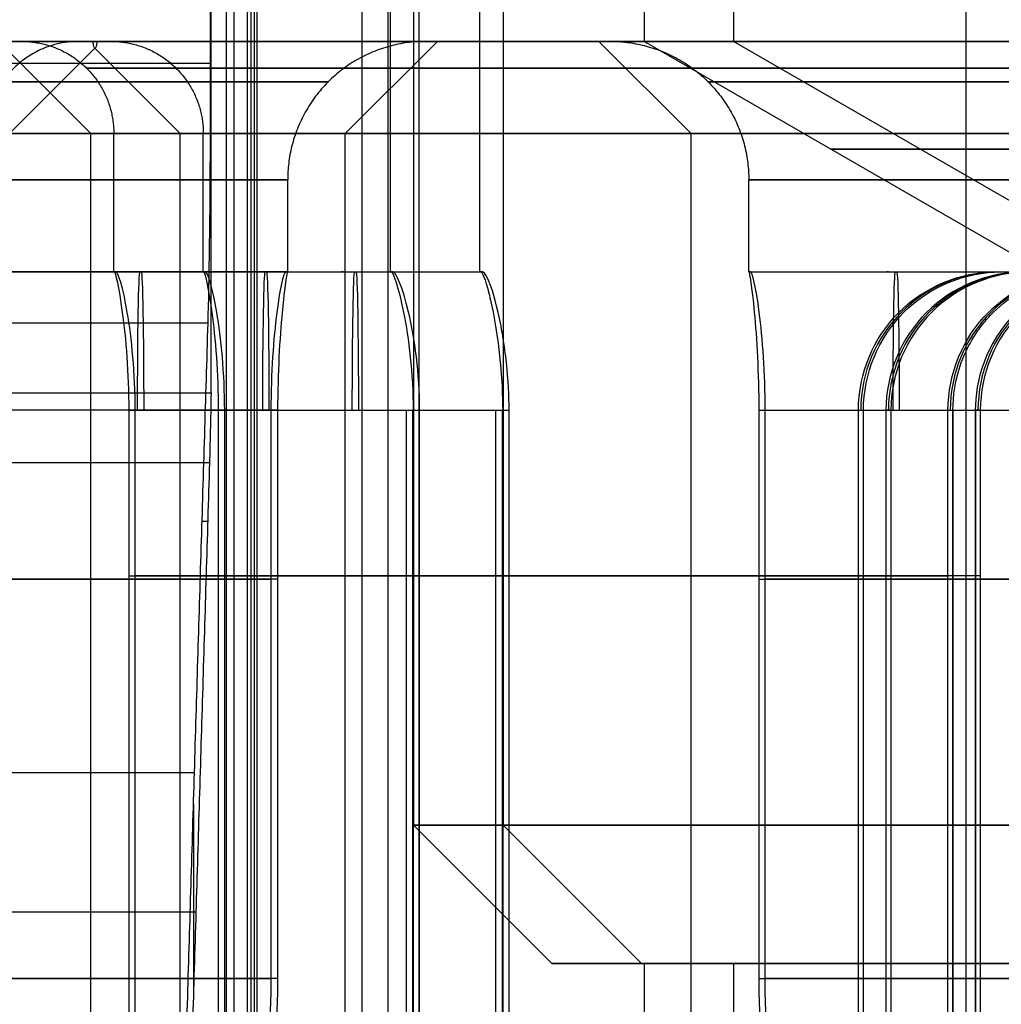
# Model space of a CAD drawing. Header units: millimetres. Extents: x 0 to 284, y -110 to 65.
# Tile 131 of 227: x 252.72 to 254.85, y -84.99 to -82.85. Entities that reach past the tile are written whole.
import ezdxf

# ---------------------------------------------------------------- set-up
doc = ezdxf.new("R2010")
doc.units = ezdxf.units.MM
doc.layers.add('Layer 01', color=7, linetype='Continuous', true_color=0x000000)

msp = doc.modelspace()

# ---------------------------------------------------------------- linework, layer by layer
at = {"layer": 'Layer 01'}
for p, q in [((253.5725, -73.9, 24.1145), (253.5725, -84.6, 24.1145)), ((253.7666, -73.9, 12.9962), (253.7666, -84.6, 12.9962)), ((253.5225, -83.4, 24.1136), (253.5225, -74.1, 24.1136)), ((254.0724, -74.2, 24.1232), (254.0724, -82.9, 24.1232)), ((254.2665, -74.2, 13.0049), (254.2665, -82.9, 13.0049)), ((253.227, -78.7, 5.5179), (253.227, -86.9, 5.5179)), ((253.7166, -83.4, 12.9953), (253.7166, -78.7, 12.9953)), ((253.1827, -78.8, 8.054), (253.1827, -86.1, 8.054)), ((254.7708, -85.2, 9.3231), (254.7708, -78.8, 9.3231)), ((252.7226, -82.9, 24.0996), (252.6526, -82.9, 24.0984)), ((252.8726, -83.1, 24.1023), (252.6877, -82.915, 24.099)), ((252.6967, -83.1, 12.9775), (252.8816, -82.915, 12.9807)), ((252.9167, -82.9, 12.9813), (252.8467, -82.9, 12.9801)), ((253.0667, -83.1, 12.984), (252.8817, -82.915, 12.9807)), ((253.4246, -83.1, 18.551), (253.6245, -82.9, 18.5545)), ((253.6245, -82.9, 18.5545), (253.5995, -82.9, 18.5541)), ((254.1744, -83.1, 18.5641), (253.9745, -82.9, 18.5606)), ((253.9995, -82.9, 18.5611), (253.9745, -82.9, 18.5606)), ((254.9723, -83.4196, 24.1389), (254.0724, -82.9, 24.1232)), ((255.1663, -83.4196, 13.0206), (254.2665, -82.9, 13.0049)), ((253.1326, -82.9483, 5.1939), (248.3334, -82.9483, 5.1101)), ((252.8726, -87.95, 24.1023), (252.8726, -83.1, 24.1023)), ((252.9226, -83.4, 24.1031), (252.9226, -83.1, 24.1031)), ((253.0667, -87.95, 12.984), (253.0667, -83.1, 12.984)), ((253.1167, -83.4, 12.9848), (253.1167, -83.1, 12.9848)), ((253.4246, -87.4, 18.551), (253.4246, -83.1, 18.551)), ((254.1744, -87.4, 18.5641), (254.1744, -83.1, 18.5641)), ((253.2996, -83.4, 18.5489), (253.2996, -83.2, 18.5489)), ((254.2994, -83.4, 18.5663), (254.2994, -83.2, 18.5663)), ((252.6997, -83.4, 18.5384), (253.2996, -83.4, 18.5489)), ((252.9226, -83.4, 24.1032), (253.5225, -83.4, 24.1136)), ((253.0002, -83.4, 18.4436), (252.9968, -83.4, 18.6436)), ((253.1167, -83.4, 12.9849), (253.7166, -83.4, 12.9953)), ((253.2257, -83.4, 24.0084), (253.2222, -83.4, 24.2084)), ((253.4197, -83.4, 12.8901), (253.4162, -83.4, 13.0901)), ((254.2994, -83.4, 18.5663), (254.8993, -83.4, 18.5768)), ((254.6022, -83.4, 18.4716), (254.5987, -83.4, 18.6716)), ((254.8418, -83.4, 25.8847), (255.0417, -83.4, 25.8882)), ((253.5571, -86.9, 24.5143), (253.5571, -83.7, 24.5143)), ((253.5711, -86.9, 23.7144), (253.5711, -83.7, 23.7144)), ((253.7512, -86.9, 13.396), (253.7512, -83.7, 13.396)), ((253.7651, -86.9, 12.5961), (253.7651, -83.7, 12.5961)), ((254.5477, -83.7, 25.5401), (254.5477, -86.9, 25.5401)), ((254.5969, -83.7, 22.7237), (254.5969, -86.9, 22.7237)), ((254.7418, -83.7, 14.4218), (254.7418, -86.9, 14.4218)), ((254.791, -83.7, 11.6054), (254.791, -86.9, 11.6054)), ((253.1262, -83.9412, 5.5635), (253.114, -83.9412, 6.2634)), ((248.2982, -84.4855, 7.1223), (253.0975, -84.4855, 7.2061)), ((253.0954, -84.554, 7.3246), (253.0954, -84.9581, 7.3246)), ((253.8724, -84.9, 24.1197), (253.5725, -84.6, 24.1145)), ((254.0665, -84.9, 13.0014), (253.7666, -84.6, 12.9962)), ((253.1006, -84.7886, 7.0311), (248.3013, -84.7886, 6.9474)), ((254.0724, -84.9, 24.1232), (253.8724, -84.9, 24.1197)), ((254.2665, -84.9, 13.0049), (254.0665, -84.9, 13.0014)), ((254.0724, -84.9, 24.1232), (254.0724, -86.9, 24.1232)), ((254.2665, -84.9, 13.0049), (254.2665, -86.9, 13.0049))]:
    msp.add_line(p, q, dxfattribs=at)
at = {"layer": 'Layer 01', "extrusion": (0.999848, -1.01598e-13, 0.017452)}
msp.add_arc((-82.9483, 1.4254, 253.1847), 0.65, 210, 300, dxfattribs=at)
at = {"layer": 'Layer 01', "extrusion": (1.1102e-16, -1, 1.93786e-18)}
for centre, radius, start, end in [((250.5, 18.5, 82.9), 3.125, 271, 91), ((257.099, 18.6152, 82.9), 3.125, 91, 271), ((250.5, 18.5, 83.1), 2.925, 271, 91)]:
    msp.add_arc(centre, radius, start, end, dxfattribs=at)
at = {"layer": 'Layer 01', "extrusion": (1.20953e-16, -1, -6.97361e-15)}
msp.add_arc((250.597, 12.9408, 82.9), 2.3, 7.5472, 91, dxfattribs=at)
at = {"layer": 'Layer 01', "extrusion": (-6.95404e-15, -1, 6.88101e-16)}
msp.add_arc((250.597, 12.9408, 82.9), 2.3, 271, 354.4528, dxfattribs=at)
at = {"layer": 'Layer 01', "extrusion": (-1.34989e-15, -1, -5.46036e-16)}
msp.add_arc((250.5, 18.5, 82.9), 12.8, 317.528, 86.5192, dxfattribs=at)
at = {"layer": 'Layer 01', "extrusion": (1.35488e-15, 1, -1.3106e-16)}
msp.add_arc((-250.5, 18.5, -82.9), 12.3, 93.66334, 220.81031, dxfattribs=at)
at = {"layer": 'Layer 01', "extrusion": (-1.29064e-17, -1, 1.39736e-17)}
msp.add_arc((254.9723, 24.1389, 82.9), 2.3, 91, 174.4528, dxfattribs=at)
at = {"layer": 'Layer 01', "extrusion": (5.10619e-16, -1, 5.93096e-16)}
msp.add_arc((254.9723, 24.1389, 82.9), 2.3, 187.5472, 271, dxfattribs=at)
at = {"layer": 'Layer 01', "extrusion": (6.94097e-15, -1, -6.73945e-16)}
msp.add_arc((255.1663, 13.0206, 82.9), 2.3, 91, 174.4528, dxfattribs=at)
at = {"layer": 'Layer 01', "extrusion": (-1.22466e-16, -1, 6.97186e-15)}
msp.add_arc((255.1663, 13.0206, 82.9), 2.3, 187.5472, 271, dxfattribs=at)
at = {"layer": 'Layer 01', "extrusion": (9.37291e-18, -1, 1.63605e-19)}
for centre, radius, start, end in [((254.9723, 24.1389, 82.9), 0.9, 91, 181), ((254.9723, 24.1389, 82.9), 0.9, 181, 271), ((254.9723, 24.1389, 83.1), 2.05, 91, 271), ((255.1663, 13.0206, 83.1), 2.05, 91, 271), ((254.9723, 24.1389, 84.9), 0.9, 91, 271)]:
    msp.add_arc(centre, radius, start, end, dxfattribs=at)
at = {"layer": 'Layer 01', "extrusion": (-9.37291e-18, 1, -1.63605e-19)}
for centre, radius in [((-255.1663, 13.0206, -82.9), 0.9), ((-254.9723, 24.1389, -84.6), 1.4), ((-255.1663, 13.0206, -84.6), 1.4), ((-254.9723, 24.1389, -84.9), 1.1)]:
    msp.add_arc(centre, radius, 269, 89, dxfattribs=at)
at = {"layer": 'Layer 01', "extrusion": (-1.1102e-16, 1, -1.93786e-18)}
for centre, radius in [((-254.9723, 24.1389, -83.1), 2.1), ((-255.1663, 13.0206, -83.1), 2.1), ((-257.099, 18.6152, -83.1), 2.925)]:
    msp.add_arc(centre, radius, 269, 89, dxfattribs=at)
at = {"layer": 'Layer 01', "extrusion": (0, 1, 0)}
for centre, radius, start, end in [((-254.9723, 24.1389, -83.1338), 0.4951, 359, 89), ((-254.9723, 24.1389, -83.1338), 0.4951, 269, 359), ((-255.1663, 13.0206, -83.1338), 0.4951, 269, 89), ((-250.5, 18.5, -84.066), 2.8, 97.2141, 170.7868), ((-250.5, 18.5, -84.066), 2.8, 187.2132, 260.7859), ((-254.9723, 24.1389, -84.0593), 2.05, 10.2518, 77.7482), ((-254.9723, 24.1389, -84.0593), 2.05, 280.2518, 347.7482), ((-255.1663, 13.0206, -84.0593), 2.05, 10.2518, 77.7482), ((-255.1663, 13.0206, -84.0593), 2.05, 280.2518, 347.7482), ((-257.099, 18.6152, -84.066), 2.8, 7.2132, 80.7868), ((-257.099, 18.6152, -84.066), 2.8, 277.2132, 350.7868)]:
    msp.add_arc(centre, radius, start, end, dxfattribs=at)
at = {"layer": 'Layer 01', "extrusion": (5.36611e-17, -1, -2.5371e-15)}
msp.add_arc((250.5, 18.5, 83.2), 2.8, 271, 91, dxfattribs=at)
at = {"layer": 'Layer 01', "extrusion": (-3.49152e-17, -1, 2.53743e-15)}
msp.add_arc((257.099, 18.6152, 83.2), 2.8, 91, 271, dxfattribs=at)
at = {"layer": 'Layer 01', "extrusion": (-1.08294e-14, 1, -1.89028e-16)}
msp.add_arc((-254.9723, 24.1389, -83.4), 2.05, 356.204, 1.796, dxfattribs=at)
at = {"layer": 'Layer 01', "extrusion": (0.999848, 0, 0.017452)}
for centre in [(-83.7, 14.2254, 253.2655), (-83.7, 19.7854, 253.6341), (-83.7, 8.6654, 253.6341), (-83.7, 14.2254, 254.9039)]:
    msp.add_arc(centre, 0.3, 0, 90, dxfattribs=at)
at = {"layer": 'Layer 01', "extrusion": (-0.999848, 0, -0.017452)}
for centre in [(83.7, 14.0254, -253.2655), (83.7, 19.5854, -253.6341), (83.7, 8.4654, -253.6341), (83.7, 14.0254, -254.9039)]:
    msp.add_arc(centre, 0.3, 180, 270, dxfattribs=at)
at = {"layer": 'Layer 01', "extrusion": (-1.46673e-12, 1, 4.54633e-14)}
msp.add_arc((-255.1663, 13.0206, -83.4), 2.05, 356.204, 1.796, dxfattribs=at)
at = {"layer": 'Layer 01', "extrusion": (-1.49017e-14, 1, -2.60109e-16)}
for centre, start, end in [((-250.5, 18.5, -83.4), 176.9533, 181.0467), ((-257.099, 18.6152, -83.4), 356.9533, 1.0467)]:
    msp.add_arc(centre, 2.8, start, end, dxfattribs=at)
at = {"layer": 'Layer 01', "extrusion": (7.70297e-15, 1, 1.34456e-16)}
msp.add_arc((-254.9723, 24.1389, -83.4), 1.45, 355.0454, 2.9546, dxfattribs=at)
at = {"layer": 'Layer 01', "extrusion": (-1.03646e-12, 1, 5.29737e-14)}
msp.add_arc((-255.1663, 13.0206, -83.4), 1.45, 355.0454, 2.9546, dxfattribs=at)
at = {"layer": 'Layer 01', "extrusion": (-0.017452, 0, 0.999848)}
for centre in [(83.7, 255.2547, 21.406), (83.7, 255.2547, 17.9647), (83.7, 255.2547, 10.286), (83.7, 255.2547, 6.8447)]:
    msp.add_arc(centre, 0.3, 180, 270, dxfattribs=at)
at = {"layer": 'Layer 01', "extrusion": (6.08409e-17, 1, -1.45282e-15)}
msp.add_arc((-254.9723, 24.1389, -83.4), 2.05, 86.204, 89, dxfattribs=at)
at = {"layer": 'Layer 01', "extrusion": (-0.999848, 2.72726e-12, -0.017452)}
msp.add_arc((82.9483, 1.4254, -253.1847), 1, 315.573, 330, dxfattribs=at)
at = {"layer": 'Layer 01', "extrusion": (1.96563e-16, 1, -4.51576e-16)}
msp.add_arc((-250.5, 18.5, -84.9), 2.1, 156.4773, 336.4773, dxfattribs=at)
at = {"layer": 'Layer 01', "extrusion": (-1.22106e-16, 1, 6.45833e-15)}
msp.add_arc((-255.1663, 13.0206, -84.9), 1.1, 269, 89, dxfattribs=at)
at = {"layer": 'Layer 01', "extrusion": (-1.28412e-16, -1, 7.89388e-15)}
msp.add_arc((255.1663, 13.0206, 84.9), 0.9, 91, 271, dxfattribs=at)
at = {"layer": 'Layer 01', "extrusion": (1.67168e-14, 1, 2.95113e-14)}
msp.add_arc((-250.5, 18.5, -84.9321), 2.8, 97.2132, 170.7868, dxfattribs=at)
at = {"layer": 'Layer 01', "extrusion": (2.87217e-14, 1, -4.17226e-15)}
msp.add_arc((-250.5, 18.5, -84.9321), 2.8, 187.2132, 260.7868, dxfattribs=at)
at = {"layer": 'Layer 01', "extrusion": (-2.36799e-14, 1, 1.10854e-14)}
msp.add_arc((-257.099, 18.6152, -84.9321), 2.8, 7.2132, 80.7868, dxfattribs=at)
at = {"layer": 'Layer 01', "extrusion": (-2.47845e-14, 1, -1.95648e-14)}
msp.add_arc((-257.099, 18.6152, -84.9321), 2.8, 277.2132, 350.7868, dxfattribs=at)
at = {"layer": 'Layer 01'}
for points, degree in [([(253.2205, -86.9, 5.8901), (253.2205, -82.8, 5.8901), (253.2205, -78.7, 5.8901)], 2), ([(253.2335, -86.9, 5.1457), (253.2335, -82.8, 5.1457), (253.2335, -78.7, 5.1457)], 2), ([(253.1663, -78.8, 8.9951), (253.1663, -82, 8.9951), (253.1663, -85.2, 8.9951)], 2), ([(253.2122, -86.1, 6.3631), (253.2122, -82.45, 6.3631), (253.2122, -78.8, 6.3631)], 2), ([(253.461, -85.2, 9.3003), (253.461, -82, 9.3003), (253.461, -78.8, 9.3003)], 2), ([(253.5174, -86.1, 6.0684), (253.5174, -82.45, 6.0684), (253.5174, -78.8, 6.0684)], 2), ([(253.5845, -86.1, 6.0772), (253.5845, -82.45, 6.0772), (253.5845, -78.8, 6.0772)], 2), ([(253.1335, -83.6625, 5.1439), (253.1335, -82.9116, 5.1439), (253.1335, -82.1608, 5.1439)], 2), ([(259.8096, -82.9, 10.4613), (250.6431, -82.9, 10.3012), (241.4766, -82.9, 10.1412)], 2), ([(241.5749, -82.9, 10.0429), (250.6449, -82.9, 10.2013), (259.7149, -82.9, 10.3596)], 2), ([(252.8863, -82.9, 12.7185), (252.8832, -82.9201, 12.8949), (252.8802, -82.9201, 13.0666), (252.8771, -82.9, 13.2429)], 3), ([(253.296, -83.4, 18.6488), (252.9958, -83.4, 18.6436), (252.6956, -83.4, 18.6383)], 2), ([(253.2995, -83.4, 18.4489), (252.9993, -83.4, 18.4436), (252.6991, -83.4, 18.4384)], 2), ([(252.9233, -83.4, 24.2032), (253.2237, -83.4, 24.2084), (253.5242, -83.4, 24.2136)], 2), ([(252.9268, -83.4, 24.0032), (253.2272, -83.4, 24.0084), (253.5277, -83.4, 24.0137)], 2), ([(253.1173, -83.4, 13.0849), (253.4178, -83.4, 13.0901), (253.7183, -83.4, 13.0953)], 2), ([(253.1208, -83.4, 12.8849), (253.4213, -83.4, 12.8901), (253.7218, -83.4, 12.8954)], 2), ([(254.2995, -83.4, 18.6663), (254.5997, -83.4, 18.6716), (254.8999, -83.4, 18.6768)], 2), ([(254.303, -83.4, 18.4664), (254.6032, -83.4, 18.4716), (254.9033, -83.4, 18.4768)], 2), ([(254.8365, -83.4, 26.1844), (254.8418, -83.4, 25.884), (254.847, -83.4, 25.5835)], 2), ([(253.127, -83.5113, 5.5189), (250.7273, -83.5113, 5.477), (248.3277, -83.5113, 5.4351)], 2), ([(253.0681, -85.4598, 8.8934), (253.0975, -84.4855, 7.2061), (253.127, -83.5113, 5.5189)], 2), ([(248.3342, -83.6625, 5.0602), (250.7339, -83.6625, 5.102), (253.1335, -83.6625, 5.1439)], 2), ([(253.2639, -83.7, 18.9483), (252.9599, -83.7, 18.943), (252.656, -83.7, 18.9377)], 2), ([(253.2778, -83.7, 18.1484), (252.9739, -83.7, 18.1431), (252.67, -83.7, 18.1378)], 2), ([(252.955, -83.7, 24.5038), (252.955, -84.3593, 24.5038), (252.955, -85.0187, 24.5038)], 2), ([(252.955, -83.7, 24.5038), (253.2634, -83.7, 24.5091), (253.5718, -83.7, 24.5145)], 2), ([(252.969, -85.0187, 23.7039), (252.969, -84.3593, 23.7039), (252.969, -83.7, 23.7039)], 2), ([(252.969, -83.7, 23.7039), (253.2773, -83.7, 23.7093), (253.5857, -83.7, 23.7146)], 2), ([(253.1491, -83.7, 13.3855), (253.1491, -84.3593, 13.3855), (253.1491, -85.0187, 13.3855)], 2), ([(253.1491, -83.7, 13.3855), (253.4575, -83.7, 13.3908), (253.7658, -83.7, 13.3962)], 2), ([(253.163, -85.0187, 12.5856), (253.163, -84.3593, 12.5856), (253.163, -83.7, 12.5856)], 2), ([(253.163, -83.7, 12.5856), (253.4714, -83.7, 12.591), (253.7798, -83.7, 12.5963)], 2), ([(253.2639, -84.9321, 18.9483), (253.2639, -84.316, 18.9483), (253.2639, -83.7, 18.9483)], 2), ([(253.2778, -83.7, 18.1484), (253.2778, -84.316, 18.1484), (253.2778, -84.9321, 18.1484)], 2), ([(253.5718, -83.7, 24.5145), (253.5718, -84.3593, 24.5145), (253.5718, -85.0187, 24.5145)], 2), ([(253.5857, -85.0187, 23.7146), (253.5857, -84.3593, 23.7146), (253.5857, -83.7, 23.7146)], 2), ([(253.7658, -83.7, 13.3962), (253.7658, -84.3593, 13.3962), (253.7658, -85.0187, 13.3962)], 2), ([(253.7798, -85.0187, 12.5963), (253.7798, -84.3593, 12.5963), (253.7798, -83.7, 12.5963)], 2), ([(254.3212, -83.7, 18.9668), (254.3212, -84.316, 18.9668), (254.3212, -84.9321, 18.9668)], 2), ([(254.3212, -83.7, 18.9668), (254.6251, -83.7, 18.9721), (254.929, -83.7, 18.9774)], 2), ([(254.3351, -84.9321, 18.1669), (254.3351, -84.316, 18.1669), (254.3351, -83.7, 18.1669)], 2), ([(254.3351, -83.7, 18.1669), (254.639, -83.7, 18.1722), (254.943, -83.7, 18.1775)], 2), ([(254.5372, -85.0187, 26.1422), (254.5372, -84.3593, 26.1422), (254.5372, -83.7, 26.1422)], 2), ([(254.5372, -83.7, 26.1422), (254.5426, -83.7, 25.8338), (254.548, -83.7, 25.5255)], 2), ([(254.548, -85.0187, 25.5255), (254.548, -84.3593, 25.5255), (254.548, -83.7, 25.5255)], 2), ([(254.5967, -83.7, 22.7384), (254.5967, -84.3593, 22.7384), (254.5967, -85.0187, 22.7384)], 2), ([(254.6074, -83.7, 22.1216), (254.602, -83.7, 22.43), (254.5967, -83.7, 22.7384)], 2), ([(254.6074, -83.7, 22.1216), (254.6074, -84.3593, 22.1216), (254.6074, -85.0187, 22.1216)], 2), ([(254.7313, -85.0187, 15.0239), (254.7313, -84.3593, 15.0239), (254.7313, -83.7, 15.0239)], 2), ([(254.7313, -83.7, 15.0239), (254.7367, -83.7, 14.7155), (254.7421, -83.7, 14.4071)], 2), ([(254.7421, -85.0187, 14.4071), (254.7421, -84.3593, 14.4071), (254.7421, -83.7, 14.4071)], 2), ([(254.7907, -83.7, 11.6201), (254.7907, -84.3593, 11.6201), (254.7907, -85.0187, 11.6201)], 2), ([(254.8015, -83.7, 11.0033), (254.7961, -83.7, 11.3117), (254.7907, -83.7, 11.6201)], 2), ([(254.8015, -83.7, 11.0033), (254.8015, -84.3593, 11.0033), (254.8015, -85.0187, 11.0033)], 2), ([(253.13, -83.8144, 5.3439), (250.7304, -83.8144, 5.302), (248.3307, -83.8144, 5.2601)], 2), ([(253.13, -83.8144, 5.3439), (253.1006, -84.7886, 7.0311), (253.0711, -85.7629, 8.7184)], 2)]:
    msp.add_open_spline(points, degree=degree, dxfattribs=at)
for points, knots in [([(250.4459, -82.9, 21.5995), (250.6429, -82.9, 21.603), (250.9337, -82.9, 21.5808), (251.2649, -82.9, 21.5072), (251.4284, -82.9, 21.4585), (251.4981, -82.9, 21.4351), (251.5444, -82.9, 21.4189), (251.5656, -82.9, 21.4112), (251.991, -82.9, 21.2514), (252.3457, -82.9, 21.027), (252.8073, -82.9, 20.5814), (253.0112, -82.9, 20.3402), (253.2023, -82.9, 20.0265), (253.286, -82.9, 19.8615), (253.3194, -82.9, 19.7891), (253.3411, -82.9, 19.7405), (253.3525, -82.9, 19.7139), (253.5134, -82.9, 19.3276), (253.5926, -82.9, 18.9479), (253.603, -82.9, 18.3572), (253.5809, -82.9, 18.0664), (253.5073, -82.9, 17.7352), (253.4585, -82.9, 17.5716), (253.4351, -82.9, 17.502), (253.4189, -82.9, 17.4556), (253.4112, -82.9, 17.4344), (253.2514, -82.9, 17.009), (253.027, -82.9, 16.6543), (252.5814, -82.9, 16.1927), (252.3402, -82.9, 15.9888), (252.0265, -82.9, 15.7977), (251.8615, -82.9, 15.714), (251.7891, -82.9, 15.6806), (251.7405, -82.9, 15.6589), (251.714, -82.9, 15.6475), (251.3275, -82.9, 15.4865), (250.9484, -82.9, 15.4074), (250.5541, -82.9, 15.4005)], [0, 0, 0, 0, 0.611216, 0.916824, 1.069628, 1.14603, 1.14603, 1.222432, 1.222432, 2.444863, 2.444863, 3.056079, 3.361687, 3.514491, 3.590893, 3.590893, 3.667295, 3.667295, 4.889727, 4.889727, 5.500943, 5.806551, 5.959355, 6.035757, 6.035757, 6.112159, 6.112159, 7.33459, 7.33459, 7.945806, 8.251414, 8.404218, 8.48062, 8.48062, 8.557022, 8.557022, 9.779454, 9.779454, 9.779454, 9.779454]), ([(250.5578, -82.9, 15.1905), (250.7007, -82.9, 15.193), (250.9118, -82.9, 15.1769), (251.1522, -82.9, 15.1235), (251.2709, -82.9, 15.0882), (251.3214, -82.9, 15.0711), (251.3551, -82.9, 15.0594), (251.3705, -82.9, 15.0538), (251.6791, -82.9, 14.9379), (251.9367, -82.9, 14.7749), (252.2717, -82.9, 14.4516), (252.4197, -82.9, 14.2766), (252.5583, -82.9, 14.0488), (252.6191, -82.9, 13.9291), (252.6434, -82.9, 13.8765), (252.6591, -82.9, 13.8412), (252.6674, -82.9, 13.8219), (252.7842, -82.9, 13.5416), (252.8416, -82.9, 13.2658), (252.8492, -82.9, 12.8373), (252.8332, -82.9, 12.6263), (252.7798, -82.9, 12.3858), (252.7444, -82.9, 12.2671), (252.7273, -82.9, 12.2165), (252.7156, -82.9, 12.1828), (252.71, -82.9, 12.1674), (252.5941, -82.9, 11.8588), (252.4311, -82.9, 11.6011), (252.1078, -82.9, 11.2662), (251.9327, -82.9, 11.1182), (251.705, -82.9, 10.9796), (251.5853, -82.9, 10.9187), (251.5327, -82.9, 10.8945), (251.4974, -82.9, 10.8787), (251.4781, -82.9, 10.8705), (251.1977, -82.9, 10.7537), (250.9226, -82.9, 10.6962), (250.6363, -82.9, 10.6912)], [0, 0, 0, 0, 0.443624, 0.665436, 0.776342, 0.831795, 0.831795, 0.887248, 0.887248, 1.774495, 1.774495, 2.218119, 2.439931, 2.550837, 2.60629, 2.60629, 2.661743, 2.661743, 3.548991, 3.548991, 3.992615, 4.214427, 4.325333, 4.380786, 4.380786, 4.436239, 4.436239, 5.323486, 5.323486, 5.76711, 5.988922, 6.099828, 6.155281, 6.155281, 6.210734, 6.210734, 7.097982, 7.097982, 7.097982, 7.097982]), ([(255.0115, -82.9, 21.8893), (254.8686, -82.9, 21.8868), (254.6575, -82.9, 21.9028), (254.4172, -82.9, 21.9562), (254.2984, -82.9, 21.9916), (254.2479, -82.9, 22.0086), (254.2142, -82.9, 22.0204), (254.1988, -82.9, 22.0259), (253.8902, -82.9, 22.1419), (253.6326, -82.9, 22.3049), (253.2977, -82.9, 22.6281), (253.1496, -82.9, 22.8032), (253.011, -82.9, 23.0309), (252.9502, -82.9, 23.1507), (252.9259, -82.9, 23.2032), (252.9102, -82.9, 23.2386), (252.9019, -82.9, 23.2578), (252.7851, -82.9, 23.5381), (252.7277, -82.9, 23.8139), (252.7201, -82.9, 24.2425), (252.7361, -82.9, 24.4535), (252.7895, -82.9, 24.6939), (252.8249, -82.9, 24.8127), (252.842, -82.9, 24.8633), (252.8537, -82.9, 24.8969), (252.8593, -82.9, 24.9123), (252.9752, -82.9, 25.221), (253.1382, -82.9, 25.4786), (253.4615, -82.9, 25.8135), (253.6366, -82.9, 25.9615), (253.8643, -82.9, 26.1002), (253.984, -82.9, 26.161), (254.0366, -82.9, 26.1853), (254.0719, -82.9, 26.201), (254.0912, -82.9, 26.2093), (254.3716, -82.9, 26.3261), (254.6468, -82.9, 26.3836), (254.933, -82.9, 26.3886)], [0, 0, 0, 0, 0.443624, 0.665436, 0.776342, 0.831795, 0.831795, 0.887248, 0.887248, 1.774495, 1.774495, 2.218119, 2.439931, 2.550837, 2.60629, 2.60629, 2.661743, 2.661743, 3.548991, 3.548991, 3.992615, 4.214427, 4.325333, 4.380786, 4.380786, 4.436239, 4.436239, 5.323486, 5.323486, 5.76711, 5.988922, 6.099828, 6.155281, 6.155281, 6.210734, 6.210734, 7.097982, 7.097982, 7.097982, 7.097982]), ([(255.2056, -82.9, 10.7709), (255.0627, -82.9, 10.7685), (254.8516, -82.9, 10.7845), (254.6112, -82.9, 10.8379), (254.4925, -82.9, 10.8733), (254.4419, -82.9, 10.8903), (254.4083, -82.9, 10.9021), (254.3929, -82.9, 10.9076), (254.0843, -82.9, 11.0235), (253.8266, -82.9, 11.1866), (253.4917, -82.9, 11.5098), (253.3437, -82.9, 11.6849), (253.2051, -82.9, 11.9126), (253.1442, -82.9, 12.0324), (253.12, -82.9, 12.0849), (253.1042, -82.9, 12.1203), (253.096, -82.9, 12.1395), (252.9792, -82.9, 12.4198), (252.9217, -82.9, 12.6956), (252.9142, -82.9, 13.1242), (252.9302, -82.9, 13.3352), (252.9836, -82.9, 13.5756), (253.019, -82.9, 13.6944), (253.036, -82.9, 13.745), (253.0478, -82.9, 13.7786), (253.0534, -82.9, 13.794), (253.1693, -82.9, 14.1027), (253.3323, -82.9, 14.3603), (253.6556, -82.9, 14.6952), (253.8306, -82.9, 14.8432), (254.0584, -82.9, 14.9819), (254.1781, -82.9, 15.0427), (254.2307, -82.9, 15.0669), (254.266, -82.9, 15.0827), (254.2852, -82.9, 15.091), (254.5657, -82.9, 15.2078), (254.8408, -82.9, 15.2653), (255.1271, -82.9, 15.2703)], [0, 0, 0, 0, 0.443624, 0.665436, 0.776342, 0.831795, 0.831795, 0.887248, 0.887248, 1.774495, 1.774495, 2.218119, 2.439931, 2.550837, 2.60629, 2.60629, 2.661743, 2.661743, 3.548991, 3.548991, 3.992615, 4.214427, 4.325333, 4.380786, 4.380786, 4.436239, 4.436239, 5.323486, 5.323486, 5.76711, 5.988922, 6.099828, 6.155281, 6.155281, 6.210734, 6.210734, 7.097982, 7.097982, 7.097982, 7.097982]), ([(257.1531, -82.9, 15.5157), (256.9561, -82.9, 15.5122), (256.6653, -82.9, 15.5344), (256.3341, -82.9, 15.6079), (256.1706, -82.9, 15.6567), (256.1009, -82.9, 15.6801), (256.0546, -82.9, 15.6963), (256.0334, -82.9, 15.704), (255.608, -82.9, 15.8638), (255.2532, -82.9, 16.0882), (254.7917, -82.9, 16.5337), (254.5878, -82.9, 16.775), (254.3967, -82.9, 17.0887), (254.313, -82.9, 17.2536), (254.2796, -82.9, 17.3261), (254.2579, -82.9, 17.3747), (254.2465, -82.9, 17.4012), (254.0856, -82.9, 17.7876), (254.0064, -82.9, 18.1673), (253.996, -82.9, 18.758), (254.0181, -82.9, 19.0487), (254.0917, -82.9, 19.3799), (254.1405, -82.9, 19.5435), (254.1639, -82.9, 19.6132), (254.1801, -82.9, 19.6596), (254.1878, -82.9, 19.6808), (254.3476, -82.9, 20.1062), (254.572, -82.9, 20.4609), (255.0176, -82.9, 20.9225), (255.2588, -82.9, 21.1264), (255.5725, -82.9, 21.3174), (255.7375, -82.9, 21.4012), (255.8099, -82.9, 21.4346), (255.8585, -82.9, 21.4563), (255.885, -82.9, 21.4677), (256.2715, -82.9, 21.6287), (256.6506, -82.9, 21.7078), (257.0449, -82.9, 21.7147)], [0, 0, 0, 0, 0.611216, 0.916824, 1.069628, 1.14603, 1.14603, 1.222432, 1.222432, 2.444863, 2.444863, 3.056079, 3.361687, 3.514491, 3.590893, 3.590893, 3.667295, 3.667295, 4.889727, 4.889727, 5.500943, 5.806551, 5.959355, 6.035757, 6.035757, 6.112159, 6.112159, 7.33459, 7.33459, 7.945806, 8.251414, 8.404218, 8.48062, 8.48062, 8.557022, 8.557022, 9.779454, 9.779454, 9.779454, 9.779454]), ([(252.9233, -83.4, 24.2032), (252.9258, -83.4, 24.2821), (252.9334, -83.4321, 24.3596), (252.9486, -83.5432, 24.4713), (252.9549, -83.6194, 24.503), (252.955, -83.7, 24.5038)], [0, 0, 0, 0, 0.2424231, 0.2424231, 0.4848462, 0.4848462, 0.4848462, 0.4848462]), ([(252.969, -83.7, 23.7039), (252.9688, -83.6195, 23.7046), (252.9614, -83.5433, 23.7362), (252.9424, -83.4323, 23.8469), (252.932, -83.4, 23.9244), (252.9268, -83.4, 24.0032)], [0, 0, 0, 0, 0.242402, 0.242402, 0.484804, 0.484804, 0.484804, 0.484804]), ([(253.1173, -83.4, 13.0849), (253.1198, -83.4, 13.164), (253.1275, -83.4322, 13.2414), (253.1427, -83.5431, 13.3528), (253.149, -83.62, 13.3851), (253.1491, -83.7, 13.3855)], [0, 0, 0, 0, 0.2424614, 0.2424614, 0.4849227, 0.4849227, 0.4849227, 0.4849227]), ([(253.163, -83.7, 12.5856), (253.1629, -83.6201, 12.5859), (253.1555, -83.5432, 12.618), (253.1365, -83.4324, 12.7285), (253.1261, -83.4, 12.8059), (253.1208, -83.4, 12.8849)], [0, 0, 0, 0, 0.2424484, 0.2424484, 0.4848969, 0.4848969, 0.4848969, 0.4848969]), ([(253.2639, -83.7, 18.9483), (253.264, -83.6195, 18.9476), (253.2695, -83.5434, 18.916), (253.2839, -83.4323, 18.8053), (253.2918, -83.4, 18.7277), (253.296, -83.4, 18.6488)], [0, 0, 0, 0, 0.2419889, 0.2419889, 0.4839778, 0.4839778, 0.4839778, 0.4839778]), ([(253.2995, -83.4, 18.4489), (253.2981, -83.4, 18.37), (253.2929, -83.4322, 18.2924), (253.2823, -83.5433, 18.1809), (253.2779, -83.6194, 18.1492), (253.2778, -83.7, 18.1484)], [0, 0, 0, 0, 0.242, 0.242, 0.484, 0.484, 0.484, 0.484]), ([(253.5242, -83.4, 24.2136), (253.5283, -83.4, 24.2926), (253.5397, -83.4323, 24.3704), (253.5622, -83.5431, 24.4818), (253.5717, -83.6204, 24.5141), (253.5718, -83.7, 24.5145)], [-0.4867117, -0.4867117, -0.4867117, -0.4867117, -0.2433558, -0.2433558, 0, 0, 0, 0]), ([(253.5857, -83.7, 23.7146), (253.5856, -83.6203, 23.7151), (253.5751, -83.5433, 23.7468), (253.5486, -83.4318, 23.8581), (253.5345, -83.4, 23.9348), (253.5277, -83.4, 24.0137)], [-0.486797, -0.486797, -0.486797, -0.486797, -0.2433985, -0.2433985, 0, 0, 0, 0]), ([(253.7183, -83.4, 13.0953), (253.7195, -83.4, 13.1192), (253.7223, -83.4026, 13.1511), (253.7289, -83.4208, 13.2071), (253.7316, -83.4293, 13.2271), (253.7361, -83.4471, 13.2575), (253.7378, -83.4539, 13.2677), (253.7412, -83.4693, 13.2879), (253.7433, -83.4791, 13.2992), (253.7587, -83.555, 13.3755), (253.7658, -83.6381, 13.3962), (253.7658, -83.7, 13.3962)], [0, 0, 0, 0, 0.120591, 0.120591, 0.1808864, 0.1808864, 0.2110342, 0.2110342, 0.2411819, 0.2411819, 0.4823638, 0.4823638, 0.4823638, 0.4823638]), ([(253.7798, -83.7, 12.5963), (253.7798, -83.6691, 12.5963), (253.7779, -83.6337, 12.6011), (253.7719, -83.5783, 12.6213), (253.7694, -83.5595, 12.6302), (253.765, -83.5318, 12.6474), (253.7633, -83.5227, 12.6538), (253.7598, -83.5048, 12.6679), (253.7582, -83.4973, 12.6744), (253.7468, -83.4491, 12.7225), (253.7392, -83.4269, 12.7654), (253.7277, -83.4026, 12.8398), (253.7238, -83.4, 12.8716), (253.7218, -83.4, 12.8954)], [0, 0, 0, 0, 0.1193001, 0.1193001, 0.1789502, 0.1789502, 0.2087752, 0.2087752, 0.2386003, 0.2386003, 0.3579004, 0.3579004, 0.4772005, 0.4772005, 0.4772005, 0.4772005]), ([(254.2995, -83.4, 18.6663), (254.3009, -83.4, 18.7452), (254.3061, -83.4322, 18.8228), (254.3167, -83.5433, 18.9343), (254.3211, -83.6194, 18.966), (254.3212, -83.7, 18.9668)], [0, 0, 0, 0, 0.242, 0.242, 0.484, 0.484, 0.484, 0.484]), ([(254.3351, -83.7, 18.1669), (254.335, -83.6195, 18.1676), (254.3295, -83.5434, 18.1992), (254.3151, -83.4323, 18.3099), (254.3071, -83.4, 18.3875), (254.303, -83.4, 18.4664)], [0, 0, 0, 0, 0.2419889, 0.2419889, 0.4839778, 0.4839778, 0.4839778, 0.4839778]), ([(254.5372, -83.7, 26.1422), (254.538, -83.6195, 26.1424), (254.5696, -83.5433, 26.1498), (254.6802, -83.4323, 26.1688), (254.7577, -83.4, 26.1792), (254.8365, -83.4, 26.1844)], [0, 0, 0, 0, 0.242402, 0.242402, 0.484804, 0.484804, 0.484804, 0.484804]), ([(254.548, -83.7, 25.5255), (254.5484, -83.6203, 25.5256), (254.5801, -83.5433, 25.5361), (254.6914, -83.4318, 25.5626), (254.7682, -83.4, 25.5767), (254.847, -83.4, 25.5835)], [-0.486797, -0.486797, -0.486797, -0.486797, -0.2433985, -0.2433985, 0, 0, 0, 0]), ([(254.8975, -83.4, 22.6908), (254.8186, -83.4, 22.6949), (254.7408, -83.4323, 22.7064), (254.6294, -83.5431, 22.7289), (254.5971, -83.6204, 22.7383), (254.5967, -83.7, 22.7384)], [-0.4867117, -0.4867117, -0.4867117, -0.4867117, -0.2433558, -0.2433558, 0, 0, 0, 0]), ([(254.908, -83.4, 22.0899), (254.8291, -83.4, 22.0924), (254.7516, -83.4321, 22.1), (254.6399, -83.5432, 22.1152), (254.6082, -83.6194, 22.1215), (254.6074, -83.7, 22.1216)], [0, 0, 0, 0, 0.2424231, 0.2424231, 0.4848462, 0.4848462, 0.4848462, 0.4848462]), ([(254.7313, -83.7, 15.0239), (254.7317, -83.6201, 15.024), (254.7637, -83.5432, 15.0315), (254.8742, -83.4324, 15.0505), (254.9516, -83.4, 15.0609), (255.0306, -83.4, 15.0661)], [0, 0, 0, 0, 0.2424484, 0.2424484, 0.4848969, 0.4848969, 0.4848969, 0.4848969]), ([(254.7421, -83.7, 14.4071), (254.7421, -83.6691, 14.4071), (254.7468, -83.6337, 14.4091), (254.767, -83.5783, 14.415), (254.7759, -83.5595, 14.4175), (254.7931, -83.5318, 14.422), (254.7995, -83.5227, 14.4236), (254.8136, -83.5048, 14.4271), (254.8201, -83.4973, 14.4287), (254.8683, -83.4491, 14.4402), (254.9111, -83.4269, 14.4477), (254.9855, -83.4026, 14.4592), (255.0174, -83.4, 14.4631), (255.0411, -83.4, 14.4652)], [0, 0, 0, 0, 0.1193001, 0.1193001, 0.1789502, 0.1789502, 0.2087752, 0.2087752, 0.2386003, 0.2386003, 0.3579004, 0.3579004, 0.4772005, 0.4772005, 0.4772005, 0.4772005]), ([(255.0916, -83.4, 11.5725), (255.0678, -83.4, 11.5738), (255.0358, -83.4026, 11.5766), (254.9798, -83.4208, 11.5832), (254.9599, -83.4293, 11.5858), (254.9294, -83.4471, 11.5904), (254.9192, -83.4539, 11.592), (254.899, -83.4693, 11.5955), (254.8878, -83.4791, 11.5976), (254.8114, -83.555, 11.613), (254.7907, -83.6381, 11.6201), (254.7907, -83.7, 11.6201)], [0, 0, 0, 0, 0.120591, 0.120591, 0.1808864, 0.1808864, 0.2110342, 0.2110342, 0.2411819, 0.2411819, 0.4823638, 0.4823638, 0.4823638, 0.4823638]), ([(255.1021, -83.4, 10.9716), (255.023, -83.4, 10.9741), (254.9455, -83.4322, 10.9818), (254.8341, -83.5431, 10.9969), (254.8019, -83.62, 11.0033), (254.8015, -83.7, 11.0033)], [0, 0, 0, 0, 0.2424614, 0.2424614, 0.4849227, 0.4849227, 0.4849227, 0.4849227]), ([(253.0471, -85.7321, 18.9445), (253.114, -85.6176, 18.9457), (253.1689, -85.4903, 18.9466), (253.2439, -85.2195, 18.9479), (253.2639, -85.076, 18.9483), (253.2639, -84.9321, 18.9483)], [-0.8410225, -0.8410225, -0.8410225, -0.8410225, -0.4205113, -0.4205113, 0, 0, 0, 0]), ([(253.2778, -84.9321, 18.1484), (253.2778, -85.076, 18.1484), (253.2579, -85.2195, 18.1481), (253.1829, -85.4903, 18.1468), (253.128, -85.6176, 18.1458), (253.0611, -85.7321, 18.1446)], [-0.8410225, -0.8410225, -0.8410225, -0.8410225, -0.4205113, -0.4205113, 0, 0, 0, 0]), ([(254.3212, -84.9321, 18.9668), (254.3212, -85.076, 18.9668), (254.3411, -85.2195, 18.9671), (254.4161, -85.4903, 18.9684), (254.471, -85.6176, 18.9694), (254.5379, -85.7321, 18.9705)], [-0.8410225, -0.8410225, -0.8410225, -0.8410225, -0.4205113, -0.4205113, 0, 0, 0, 0]), ([(254.5519, -85.7321, 18.1707), (254.485, -85.6176, 18.1695), (254.4301, -85.4903, 18.1686), (254.3551, -85.2195, 18.1672), (254.3351, -85.076, 18.1669), (254.3351, -84.9321, 18.1669)], [-0.8410225, -0.8410225, -0.8410225, -0.8410225, -0.4205113, -0.4205113, 0, 0, 0, 0])]:
    msp.add_open_spline(points, degree=3, knots=knots, dxfattribs=at)
for points, weights in [([(252.8467, -82.9, 12.9801), (252.7296, -82.9, 12.9781), (252.6467, -82.9828, 12.9766), (252.6467, -83.1, 12.9766)], [0.500000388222, 0.402368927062, 0.402368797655, 0.5]), ([(252.7226, -82.9, 24.0996), (252.8398, -82.9, 24.1017), (252.9226, -82.9828, 24.1031), (252.9226, -83.1, 24.1031)], [0.500000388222, 0.402368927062, 0.402368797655, 0.5]), ([(252.9167, -82.9, 12.9813), (253.0338, -82.9, 12.9834), (253.1167, -82.9828, 12.9848), (253.1167, -83.1, 12.9848)], [0.500000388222, 0.402368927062, 0.402368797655, 0.5]), ([(253.5995, -82.9, 18.5541), (253.4238, -82.9, 18.551), (253.2996, -83.0243, 18.5489), (253.2996, -83.2, 18.5489)], [0.500000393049, 0.402368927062, 0.402368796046, 0.5]), ([(253.9995, -82.9, 18.5611), (254.1752, -82.9, 18.5642), (254.2994, -83.0243, 18.5663), (254.2994, -83.2, 18.5663)], [0.50000039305, 0.402368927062, 0.402368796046, 0.5]), ([(254.9355, -82.9584, 26.2474), (250.7185, -82.9584, 26.1738), (250.7921, -82.9584, 21.9568), (255.0091, -82.9584, 22.0304)], [0.853553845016, 0.284517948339, 0.284517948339, 0.853553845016]), ([(255.1295, -82.9584, 15.1291), (250.9126, -82.9584, 15.0555), (250.9862, -82.9584, 10.8385), (255.2031, -82.9584, 10.9121)], [0.853553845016, 0.284517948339, 0.284517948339, 0.853553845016]), ([(250.5504, -82.9876, 15.6123), (256.3258, -82.9876, 15.7131), (256.225, -82.9876, 21.4885), (250.4496, -82.9876, 21.3877)], [0.853553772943, 0.284517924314, 0.284517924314, 0.853553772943]), ([(257.0486, -82.9876, 21.5029), (251.2732, -82.9876, 21.4021), (251.374, -82.9876, 15.6267), (257.1494, -82.9876, 15.7275)], [0.853553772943, 0.284517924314, 0.284517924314, 0.853553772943])]:
    msp.add_rational_spline(points, weights, degree=3, dxfattribs=at)

doc.saveas('drawing.dxf')
